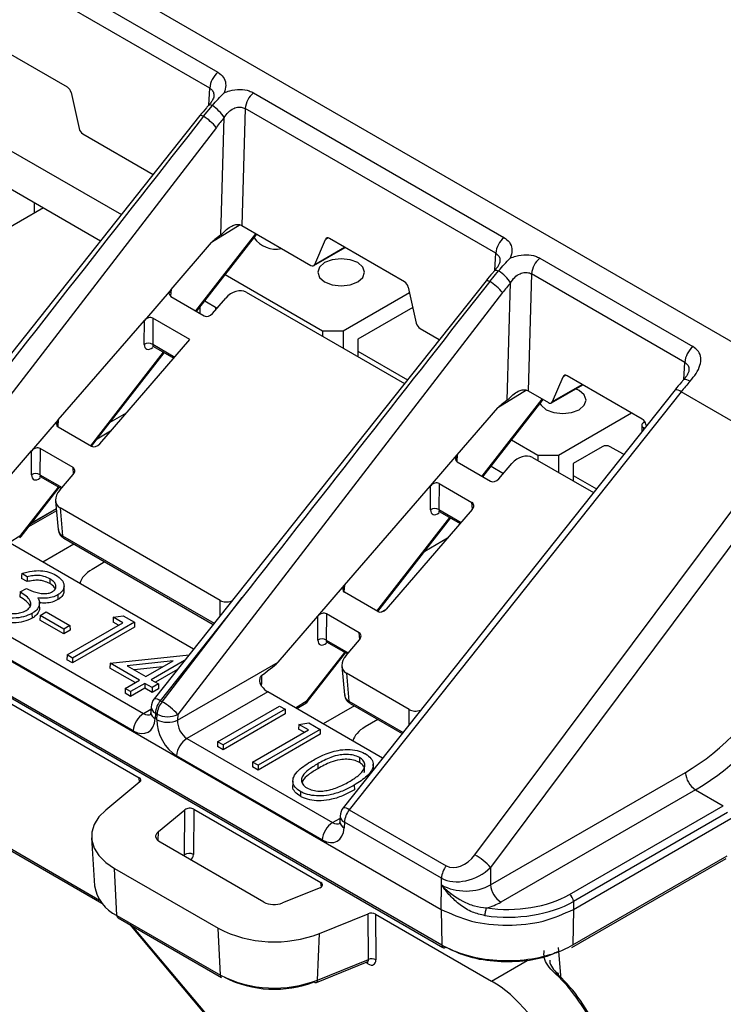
# Model space of a CAD drawing. Header units: millimetres. Extents: x 16 to 503, y 3 to 290.
# Tile 124 of 172: x 98.6 to 100.45, y 157.92 to 160.51. Entities that reach past the tile are written whole.
import ezdxf

# ---------------------------------------------------------------- set-up
doc = ezdxf.new("R2010")
doc.units = ezdxf.units.MM

msp = doc.modelspace()

# ---------------------------------------------------------------- linework, layer by layer
at = {"color": 7, "linetype": 'Continuous', "lineweight": 25}
for p, q in [((90.7967, 165.2441), (100.7299, 159.5097)), ((98.1816, 160.9091), (99.1176, 160.3688)), ((99.0961, 160.3273), (98.1601, 160.8676)), ((98.722, 160.3298), (98.5247, 160.4437)), ((98.2775, 160.3334), (98.8639, 159.9949)), ((98.7319, 160.3154), (98.7529, 160.2215)), ((99.0934, 160.2826), (99.0961, 160.3273)), ((99.211, 160.3149), (99.8693, 159.9348)), ((99.0799, 160.2533), (99.1032, 160.2814)), ((99.1894, 160.2734), (99.1804, 159.966)), ((99.8478, 159.8933), (99.1894, 160.2734)), ((99.0705, 160.255), (98.3417, 159.3372)), ((99.1253, 159.9413), (99.1343, 160.2497)), ((98.2775, 160.2329), (98.8092, 159.926)), ((99.1135, 160.2242), (98.4232, 159.3278)), ((98.7627, 160.2071), (98.9477, 160.1004)), ((98.6347, 160.0267), (98.6347, 159.9985)), ((98.6592, 160.0126), (98.2272, 159.7632)), ((99.1761, 159.9678), (99.1011, 159.9213)), ((99.1804, 159.966), (99.3615, 159.8614)), ((99.0595, 159.7418), (99.2175, 159.9446)), ((99.0616, 159.7406), (99.2196, 159.9434)), ((99.3721, 159.864), (99.4001, 159.9296)), ((99.407, 159.9336), (99.4001, 159.9296)), ((99.6081, 159.8183), (99.4107, 159.9322)), ((98.9944, 159.7979), (99.1011, 159.9213)), ((99.3694, 159.8608), (99.4519, 159.9084)), ((99.3721, 159.864), (99.4505, 159.9092)), ((99.8451, 159.8486), (99.8478, 159.8933)), ((99.9632, 159.8806), (100.3659, 159.6481)), ((99.8318, 159.8193), (99.8552, 159.8473)), ((99.8222, 159.8211), (98.9503, 158.7231)), ((99.1369, 159.8373), (99.3926, 159.6897)), ((99.9417, 159.8391), (99.9327, 159.5317)), ((100.3444, 159.6066), (99.9417, 159.8391)), ((98.9944, 159.7979), (98.9244, 159.7169)), ((98.9944, 159.7979), (98.9928, 159.7805)), ((99.6179, 159.8039), (99.6389, 159.71)), ((99.8776, 159.507), (99.8866, 159.8154)), ((98.9942, 159.7795), (99.0818, 159.7289)), ((99.8657, 159.7899), (99.0121, 158.6814)), ((99.0829, 159.768), (99.1154, 159.7492)), ((99.1033, 159.7353), (99.138, 159.7754)), ((99.1918, 159.7914), (99.6079, 159.5512)), ((99.447, 159.6897), (99.621, 159.7901)), ((99.0709, 159.7352), (99.0709, 159.7526)), ((99.1117, 159.7513), (99.1117, 159.7449)), ((99.6297, 159.7512), (99.4851, 159.6677)), ((98.6982, 159.4553), (98.9244, 159.7169)), ((98.9242, 159.6539), (98.9244, 159.7169)), ((98.9465, 159.723), (98.9463, 159.6541)), ((99.044, 159.6667), (98.9465, 159.723)), ((99.6487, 159.6956), (99.6994, 159.6664)), ((98.8072, 159.3927), (99.044, 159.6667)), ((99.3926, 159.6897), (99.447, 159.6897)), ((99.3926, 159.6897), (99.3926, 159.6755)), ((99.447, 159.6897), (99.447, 159.6441)), ((99.4851, 159.6677), (99.4851, 159.6363)), ((98.9463, 159.6541), (99.0042, 159.6206)), ((98.9484, 159.6482), (99.0016, 159.6176)), ((98.7834, 159.3876), (98.9747, 159.6331)), ((98.7855, 159.3864), (98.9768, 159.6319)), ((99.4851, 159.6363), (99.6156, 159.5609)), ((99.4851, 159.6363), (99.4851, 159.6221)), ((100.3418, 159.5619), (100.3444, 159.6066)), ((99.9966, 159.5035), (100.0246, 159.5691)), ((100.0314, 159.5731), (100.0246, 159.5691)), ((100.2325, 159.4578), (100.0352, 159.5717)), ((99.9938, 159.5003), (100.0763, 159.5479)), ((99.9966, 159.5035), (100.0749, 159.5488)), ((100.0671, 159.5327), (100.0576, 159.5371)), ((100.3188, 159.5344), (99.4469, 158.4364)), ((100.3348, 159.5291), (99.4629, 158.4311)), ((99.8117, 159.3075), (99.9698, 159.5103)), ((99.9283, 159.5335), (99.8534, 159.4871)), ((99.9327, 159.5317), (99.986, 159.501)), ((100.5906, 159.3815), (100.3348, 159.5291)), ((99.7466, 159.3636), (99.8534, 159.4871)), ((99.8138, 159.3063), (99.9719, 159.5091)), ((98.8346, 159.4495), (98.8778, 159.4744)), ((100.0127, 159.3631), (100.2046, 159.4739)), ((98.6982, 159.4553), (98.6282, 159.3743)), ((98.6982, 159.4553), (98.6966, 159.4379)), ((98.698, 159.4369), (98.7857, 159.3863)), ((100.2312, 159.4416), (100.2312, 159.424)), ((100.2397, 159.4502), (100.2357, 159.4479)), ((100.2357, 159.4353), (100.2387, 159.4336)), ((100.2357, 159.4353), (100.2357, 159.4297)), ((100.2424, 159.4434), (100.2433, 159.4393)), ((98.8357, 159.4256), (98.8, 159.405)), ((98.6504, 159.3804), (98.6501, 159.3115)), ((98.7369, 159.3305), (98.6504, 159.3804)), ((99.7928, 158.3126), (100.5906, 159.3815)), ((99.8892, 159.403), (99.9583, 159.3631)), ((100.1269, 159.3851), (100.0508, 159.3411)), ((100.1813, 159.3662), (100.1487, 159.3851)), ((98.4818, 159.2049), (98.6282, 159.3743)), ((98.628, 159.3113), (98.6282, 159.3743)), ((99.6766, 159.2826), (99.7466, 159.3636)), ((99.7466, 159.3636), (99.745, 159.3462)), ((99.9441, 159.3571), (100.1045, 159.2645)), ((99.9583, 159.3631), (100.0127, 159.3631)), ((99.9583, 159.3631), (99.9583, 159.3489)), ((100.0127, 159.3631), (100.0127, 159.3175)), ((98.7384, 159.3133), (98.7369, 159.3305)), ((99.7464, 159.3452), (99.8341, 159.2946)), ((100.6319, 159.3488), (99.8341, 158.2798)), ((99.8352, 159.3337), (99.8676, 159.3149)), ((99.8556, 159.301), (99.8902, 159.3411)), ((100.0508, 159.3411), (100.0508, 159.3097)), ((98.6501, 159.3115), (98.7081, 159.278)), ((98.6523, 159.3057), (98.7054, 159.275)), ((98.7019, 159.2709), (98.7372, 159.3117)), ((100.0508, 159.3097), (100.1122, 159.2742)), ((100.0508, 159.3097), (100.0508, 159.2955)), ((98.5999, 159.1523), (98.6986, 159.2789)), ((98.6008, 159.1495), (98.7007, 159.2777)), ((99.4505, 159.021), (99.6766, 159.2826)), ((99.6764, 159.2196), (99.6766, 159.2826)), ((99.6988, 159.2887), (99.6985, 159.2198)), ((99.6988, 159.2887), (99.7852, 159.2388)), ((98.6913, 159.2424), (98.6981, 159.1677)), ((99.7868, 159.2216), (99.7852, 159.2388)), ((98.6937, 159.2167), (98.6201, 159.1743)), ((98.6932, 159.2217), (98.6274, 159.1837)), ((98.6293, 159.1862), (98.6931, 159.223)), ((99.1237, 158.9812), (98.7029, 159.2241)), ((98.7029, 159.2241), (98.7095, 159.1512)), ((99.5356, 158.9534), (99.727, 159.1988)), ((99.7856, 159.2201), (99.5595, 158.9585)), ((99.6985, 159.2198), (99.7565, 159.1863)), ((99.7007, 159.214), (99.7538, 159.1833)), ((99.5377, 158.9522), (99.7291, 159.1976)), ((99.0538, 158.8535), (98.5079, 159.1686)), ((98.5692, 159.1332), (98.5999, 159.1523)), ((98.7095, 159.1512), (99.1077, 158.9213)), ((98.7393, 159.1294), (98.6576, 159.0822)), ((98.7127, 159.1448), (99.1052, 158.9182)), ((99.6617, 159.1111), (99.7211, 159.1455)), ((98.8209, 159.0823), (98.7872, 159.0629)), ((98.6164, 159.0435), (98.6021, 159.0518)), ((98.6164, 159.0308), (98.6017, 159.0392)), ((98.6758, 159.0382), (98.6756, 159.0256)), ((98.7136, 159.0071), (98.7133, 159.0197)), ((99.3805, 158.9401), (99.4505, 159.021)), ((99.4505, 159.021), (99.4489, 159.0036)), ((98.5979, 159.0035), (98.5975, 158.9909)), ((98.5979, 159.0035), (98.6143, 159.0129)), ((98.6972, 158.996), (98.6974, 158.9834)), ((99.5379, 158.952), (99.4503, 159.0026)), ((98.6483, 158.9693), (98.6485, 158.9567)), ((98.6491, 158.9638), (98.6488, 158.9764)), ((99.1817, 158.9891), (98.9663, 158.7178)), ((98.9708, 158.7152), (99.1817, 158.9891)), ((99.1236, 158.9414), (99.1237, 158.9812)), ((98.4493, 158.9572), (98.9224, 158.6841)), ((98.6291, 158.947), (98.6293, 158.9344)), ((98.6489, 158.9638), (98.6485, 158.9567)), ((98.6502, 158.9419), (98.6498, 158.9293)), ((98.6502, 158.9419), (98.6666, 158.9513)), ((98.7126, 158.9059), (98.6502, 158.9419)), ((98.6666, 158.9513), (98.7289, 158.9153)), ((98.8428, 158.937), (98.8685, 158.941)), ((98.8685, 158.941), (98.8984, 158.9238)), ((99.276, 158.8192), (99.3805, 158.9401)), ((99.3803, 158.877), (99.3805, 158.9401)), ((99.4026, 158.9461), (99.4024, 158.8772)), ((99.4891, 158.8962), (99.4026, 158.9461)), ((99.5475, 158.951), (99.5585, 158.9574)), ((98.7126, 158.8931), (98.6498, 158.9293)), ((98.7289, 158.9153), (98.7126, 158.9059)), ((98.7213, 158.838), (98.8678, 158.9226)), ((98.7289, 158.9153), (98.7293, 158.9028)), ((98.8984, 158.9238), (98.7356, 158.8298)), ((98.8428, 158.937), (98.8423, 158.9245)), ((98.8567, 158.9162), (98.8423, 158.9245)), ((98.8678, 158.9226), (98.8428, 158.937)), ((98.8984, 158.9238), (98.8988, 158.9112)), ((98.8952, 158.6386), (98.4493, 158.896)), ((98.4493, 158.8942), (99.7044, 158.1696)), ((98.7126, 158.9059), (98.7126, 158.8931)), ((98.7293, 158.9028), (98.7126, 158.8931)), ((98.8988, 158.9112), (98.7356, 158.817)), ((99.4907, 158.879), (99.4891, 158.8962)), ((99.4024, 158.8772), (99.4603, 158.8438)), ((99.4046, 158.8714), (99.4577, 158.8407)), ((99.4542, 158.8367), (99.4895, 158.8775)), ((98.7213, 158.838), (98.721, 158.8255)), ((98.7356, 158.8298), (98.7213, 158.838)), ((98.8345, 158.8162), (99.0419, 158.8384)), ((99.3522, 158.718), (99.4509, 158.8447)), ((99.3531, 158.7153), (99.453, 158.8434)), ((98.7356, 158.817), (98.721, 158.8255)), ((98.7356, 158.8298), (98.7356, 158.817)), ((98.8345, 158.8162), (98.8339, 158.8037)), ((98.9117, 158.7716), (98.8345, 158.8162)), ((98.9997, 158.8224), (98.8789, 158.8095)), ((98.9281, 158.7811), (98.9997, 158.8224)), ((99.03, 158.8234), (98.9423, 158.7728)), ((99.0117, 158.6666), (99.276, 158.8192)), ((98.4493, 158.7965), (99.709, 158.0693)), ((98.4494, 158.8015), (99.7058, 158.0762)), ((98.9006, 158.7652), (98.8339, 158.8037)), ((98.8789, 158.8095), (98.9281, 158.7811)), ((98.9727, 158.8068), (98.8975, 158.7987)), ((99.0113, 158.7998), (98.9534, 158.7664)), ((99.4436, 158.8082), (99.4504, 158.7334)), ((99.6203, 158.6945), (99.4551, 158.7898)), ((99.4551, 158.7898), (99.4618, 158.7169)), ((98.8741, 158.7499), (98.9117, 158.7716)), ((98.926, 158.7634), (98.8883, 158.7416)), ((98.9448, 158.7525), (98.926, 158.7634)), ((98.926, 158.7634), (98.926, 158.7506)), ((98.9423, 158.7728), (98.9612, 158.762)), ((98.9612, 158.762), (98.9448, 158.7525)), ((98.9612, 158.762), (98.9615, 158.7494)), ((99.232, 158.7633), (99.2315, 158.7578)), ((99.2321, 158.7838), (99.232, 158.7633)), ((98.8741, 158.7499), (98.8737, 158.7373)), ((98.8883, 158.7289), (98.8737, 158.7373)), ((98.8883, 158.7416), (98.8741, 158.7499)), ((98.926, 158.7506), (98.8883, 158.7289)), ((98.8883, 158.7416), (98.8883, 158.7289)), ((98.9448, 158.7397), (98.926, 158.7506)), ((98.9448, 158.7525), (98.9448, 158.7397)), ((98.9615, 158.7494), (98.9448, 158.7397)), ((99.2485, 158.7411), (99.0361, 158.6184)), ((99.5505, 158.5668), (99.2485, 158.7411)), ((98.5531, 158.7221), (98.9109, 158.5155)), ((98.9663, 158.7178), (98.9708, 158.7152)), ((99.3214, 158.699), (99.3522, 158.718)), ((99.3251, 158.6969), (99.349, 158.7117)), ((99.4618, 158.7169), (99.6043, 158.6346)), ((99.465, 158.7105), (99.6018, 158.6315)), ((98.9224, 158.6841), (98.9417, 158.6952)), ((98.942, 158.7014), (98.9412, 158.6869)), ((98.9412, 158.6875), (98.9412, 158.6869)), ((98.9533, 158.6851), (98.9524, 158.6706)), ((98.9578, 158.6825), (98.9533, 158.6851)), ((98.9574, 158.6677), (98.9578, 158.6825)), ((99.0121, 158.6814), (99.0117, 158.6666)), ((99.1168, 158.6097), (99.2796, 158.7037)), ((99.2939, 158.6955), (99.1311, 158.6015)), ((99.2943, 158.6829), (99.1311, 158.5887)), ((99.2796, 158.7037), (99.2939, 158.6955)), ((99.2939, 158.6955), (99.2943, 158.6829)), ((99.4763, 158.7039), (99.3946, 158.6567)), ((99.6203, 158.6547), (99.6203, 158.6945)), ((99.3304, 158.6555), (99.3298, 158.6431)), ((99.3304, 158.6555), (99.3561, 158.6596)), ((99.3553, 158.6411), (99.3304, 158.6555)), ((99.3561, 158.6596), (99.3859, 158.6423)), ((99.5381, 158.6683), (99.5044, 158.6489)), ((99.2089, 158.5566), (99.3553, 158.6411)), ((99.3859, 158.6423), (99.2231, 158.5483)), ((99.3863, 158.6298), (99.2231, 158.5356)), ((99.3443, 158.6347), (99.3298, 158.6431)), ((99.3859, 158.6423), (99.3863, 158.6298)), ((99.0361, 158.6184), (99.419, 158.3974)), ((99.1168, 158.6097), (99.1165, 158.5972)), ((99.1311, 158.6015), (99.1168, 158.6097)), ((99.1311, 158.5887), (99.1165, 158.5972)), ((99.1311, 158.6015), (99.1311, 158.5887)), ((99.3918, 158.352), (99.0089, 158.573)), ((99.2089, 158.5566), (99.2085, 158.544)), ((99.2231, 158.5483), (99.2089, 158.5566)), ((99.4897, 158.5684), (99.4895, 158.5557)), ((100.052, 158.1696), (100.7396, 158.5666)), ((99.2231, 158.5356), (99.2085, 158.544)), ((99.2231, 158.5483), (99.2231, 158.5356)), ((99.3799, 158.5519), (99.3801, 158.5392)), ((99.5261, 158.5384), (99.5258, 158.551)), ((99.8341, 158.2339), (100.3458, 158.5293)), ((98.9126, 158.5042), (98.823, 158.4304)), ((98.9119, 158.5036), (98.9109, 158.5155)), ((99.3145, 158.5074), (99.3143, 158.4948)), ((99.3344, 158.4793), (99.3342, 158.4666)), ((99.476, 158.4963), (99.4762, 158.4836)), ((100.3729, 158.4839), (99.8612, 158.1885)), ((100.3729, 158.4839), (100.4456, 158.4419)), ((98.9617, 158.3743), (99.031, 158.4315)), ((99.0299, 158.3124), (99.031, 158.4315)), ((99.0544, 158.4327), (99.0533, 158.3136)), ((99.0544, 158.4327), (99.3883, 158.24)), ((99.4629, 158.4311), (99.7178, 158.284)), ((100.0412, 158.2085), (100.4456, 158.4419)), ((100.4564, 158.4237), (100.052, 158.1903)), ((99.419, 158.3974), (99.4383, 158.4085)), ((99.4386, 158.4147), (99.4378, 158.4002)), ((99.4378, 158.4008), (99.4378, 158.4002)), ((99.4499, 158.3984), (99.449, 158.3839)), ((99.7048, 158.2513), (99.4499, 158.3984)), ((98.9604, 158.35), (98.9617, 158.3743)), ((98.5191, 158.3556), (98.8127, 158.1861)), ((98.5358, 158.3505), (98.8068, 158.1941)), ((98.7856, 158.3571), (98.7937, 158.231)), ((99.2379, 158.1889), (98.966, 158.3459)), ((99.0274, 158.3104), (99.0299, 158.3124)), ((100.0474, 158.0693), (100.4527, 158.3033)), ((100.0506, 158.0762), (100.4559, 158.3101)), ((98.8463, 158.2768), (99.1183, 158.1198)), ((98.852, 158.1538), (98.8463, 158.2768)), ((99.8341, 158.2798), (99.8341, 158.2339)), ((99.7048, 158.2026), (99.7048, 158.2513)), ((99.3862, 158.2264), (99.2872, 158.1864)), ((99.3894, 158.2282), (99.3883, 158.24)), ((99.7054, 158.2022), (99.7054, 158.2335)), ((99.7044, 158.1696), (99.7044, 158.2028)), ((99.7048, 158.2026), (99.7044, 158.2028)), ((99.7048, 158.2026), (99.7054, 158.2023)), ((100.052, 158.1903), (100.052, 158.1696)), ((99.7044, 158.1696), (99.7058, 158.0762)), ((100.052, 158.1696), (100.0506, 158.0762)), ((98.852, 158.1538), (99.124, 157.9968)), ((98.8552, 158.1474), (99.1272, 157.9904)), ((99.3843, 158.1064), (99.5121, 158.1581)), ((99.5131, 158.0379), (99.5121, 158.1581)), ((99.5318, 158.1571), (99.5327, 158.0369)), ((99.5318, 158.1571), (99.8367, 157.9811)), ((98.885, 158.1303), (99.8281, 157.0083)), ((98.8916, 158.1264), (99.829, 157.0113)), ((99.124, 157.9968), (99.1183, 158.1198)), ((99.3796, 157.9839), (99.3843, 158.1064)), ((100.0113, 158.0698), (100.0189, 157.9863)), ((99.3796, 157.9839), (99.5131, 158.0379)), ((99.8367, 157.9811), (99.9299, 158.0349)), ((99.3766, 157.9776), (99.5094, 158.0313)), ((99.512, 158.0263), (99.5059, 158.0298))]:
    msp.add_line(p, q, dxfattribs=at)
at = {"color": 7, "linetype": 'Continuous', "lineweight": 25, "flags": 128}
for points in [[(99.1032, 160.2814), (99.0998, 160.2826), (99.097, 160.2831), (99.0948, 160.2829), (99.0933, 160.2821), (99.0931, 160.2819)], [(99.0799, 160.2533), (99.0766, 160.2547), (99.0739, 160.2555), (99.0719, 160.2557), (99.0706, 160.2552), (99.0705, 160.255)], [(99.4851, 159.8687), (99.4651, 159.8764), (99.4416, 159.8791), (99.418, 159.8764), (99.398, 159.8687), (99.3847, 159.8571), (99.38, 159.8435), (99.3847, 159.8299), (99.398, 159.8184), (99.418, 159.8107), (99.4416, 159.808), (99.4651, 159.8107), (99.4851, 159.8184), (99.4984, 159.8299), (99.5031, 159.8435), (99.4984, 159.8571), (99.4851, 159.8687)], [(99.8448, 159.848), (99.845, 159.8482), (99.8466, 159.849), (99.8488, 159.8491), (99.8517, 159.8485), (99.8552, 159.8473)], [(99.8222, 159.8211), (99.8224, 159.8212), (99.8236, 159.8217), (99.8257, 159.8215), (99.8284, 159.8207), (99.8318, 159.8193)], [(100.3415, 159.5613), (100.3428, 159.5622), (100.3455, 159.5624), (100.349, 159.5616), (100.3534, 159.5599), (100.3584, 159.5572)], [(99.9639, 159.4988), (99.9667, 159.494), (99.98, 159.4824), (100, 159.4747), (100.0236, 159.472), (100.0471, 159.4747), (100.0671, 159.4824), (100.0804, 159.494), (100.0851, 159.5076), (100.0804, 159.5211), (100.0671, 159.5327)], [(100.1842, 159.3649), (100.1836, 159.3651), (100.1813, 159.3662)], [(98.6021, 159.0518), (98.6019, 159.0455), (98.6017, 159.0392)], [(98.6164, 159.0435), (98.6164, 159.0372), (98.6164, 159.0308)], [(98.823, 158.4304), (98.8049, 158.4123), (98.7926, 158.3926), (98.7863, 158.372), (98.7863, 158.3511), (98.7926, 158.3306), (98.8049, 158.3109), (98.823, 158.2928), (98.8463, 158.2768)], [(98.966, 158.3459), (98.9617, 158.3489), (98.9583, 158.3522), (98.956, 158.3558), (98.9549, 158.3597), (98.9549, 158.3635), (98.956, 158.3673), (98.9583, 158.371), (98.9617, 158.3743)], [(100.0123, 157.997), (100.0126, 157.9987), (100.0125, 158.0001), (100.0121, 158.0012), (100.0112, 158.0018), (100.01, 158.002), (100.0085, 158.0018), (100.0067, 158.0011), (100.0048, 158.0001)]]:
    msp.add_lwpolyline(points, dxfattribs=at)
at = {"color": 7, "linetype": 'Continuous', "lineweight": 25}
for centre, radius, start, end in [((99.1568, 160.3221), 0.0609, 130.0119, 175.1523), ((99.2501, 160.2682), 0.0609, 130.0119, 175.1523), ((99.0404, 160.1885), 0.1121, 33.0864, 55.9277), ((98.9984, 160.1254), 0.1516, 40.6578, 57.5192), ((99.2693, 159.9732), 0.0689, 214.4614, 282.6737), ((99.9085, 159.8882), 0.0609, 130.0119, 175.1523), ((100.0024, 159.834), 0.0609, 130.0119, 175.1523), ((99.7925, 159.7541), 0.1124, 33.1034, 56.0855), ((99.7504, 159.6909), 0.152, 40.6718, 57.6326), ((98.9354, 159.6354), 0.0216, 59.759, 121.2864), ((100.4051, 159.6015), 0.0609, 130.0119, 175.1523), ((100.3209, 159.5138), 0.0207, 47.9402, 95.8646), ((100.2381, 159.4416), 0.00672, 110.7834, 249.2166), ((100.1378, 159.3641), 0.0236, 62.6097, 117.3903), ((98.6393, 159.2928), 0.0216, 59.759, 121.2864), ((99.6876, 159.2011), 0.0216, 59.759, 121.2864), ((98.5924, 159.152), 0.00752, 305.6339, 1.8045), ((98.5887, 159.159), 0.0154, 301.7676, 322.0611), ((98.598, 159.1501), 0.00287, 348.1274, 48.2219), ((98.7169, 159.1509), 0.0074, 177.5446, 235.2196), ((99.3915, 158.8585), 0.0216, 59.759, 121.2864), ((98.9804, 158.6991), 0.0385, 141.5485, 176.5972), ((98.9524, 158.7024), 0.0207, 47.9402, 95.8646), ((99.013, 158.6803), 0.0599, 141.1786, 175.373), ((99.0175, 158.6777), 0.0599, 141.1786, 175.373), ((98.8938, 158.579), 0.1565, 40.8544, 60.506), ((99.3446, 158.7178), 0.00752, 305.6339, 1.8045), ((99.3409, 158.7247), 0.0154, 301.7676, 322.0611), ((99.3503, 158.7159), 0.00287, 348.1274, 48.2219), ((99.4692, 158.7166), 0.0074, 177.5446, 235.2196), ((98.9546, 158.634), 0.0595, 122.7341, 175.5335), ((98.9601, 158.6879), 0.0189, 182.9824, 246.111), ((98.9609, 158.7024), 0.0189, 182.9824, 246.111), ((98.9861, 158.7388), 0.0631, 243.2966, 294.3536), ((98.9857, 158.7241), 0.0631, 243.2966, 294.3536), ((99.0683, 158.5684), 0.0595, 122.7341, 175.5335), ((100.4051, 158.5339), 0.0595, 184.4665, 237.2659), ((99.477, 158.4125), 0.0385, 141.5485, 176.5972), ((99.449, 158.4158), 0.0207, 47.9402, 95.8646), ((99.5096, 158.3936), 0.0599, 141.1786, 175.373), ((99.4512, 158.3473), 0.0595, 122.7341, 175.5335), ((99.4567, 158.4012), 0.0189, 182.9824, 246.111), ((99.4575, 158.4157), 0.0189, 182.9824, 246.111), ((99.0425, 158.2957), 0.021, 58.8249, 126.9578), ((99.7213, 158.1799), 0.1507, 41.5296, 61.6611), ((99.7645, 158.2464), 0.0599, 141.1786, 175.373), ((98.8945, 158.2465), 0.102, 188.7399, 245.3962), ((99.8934, 158.2386), 0.0595, 184.4665, 237.2659), ((100.0283, 158.1884), 0.0238, 4.4665, 57.2659), ((99.2653, 158.2424), 0.0602, 242.9112, 291.3061), ((98.8594, 158.1535), 0.00738, 177.4792, 235.285), ((99.2662, 158.409), 0.3249, 242.9112, 291.3061), ((99.5219, 158.0175), 0.0222, 60.8043, 113.413), ((99.5034, 158.0263), 0.00854, 359.9163, 37.3124), ((99.2662, 158.2748), 0.3122, 242.9112, 291.3061), ((99.1314, 157.9965), 0.00738, 177.4792, 235.285), ((99.2661, 158.2478), 0.2882, 242.9112, 291.3061), ((99.3734, 157.983), 0.00627, 300.2145, 8.459), ((99.3751, 157.9833), 0.00587, 222.7412, 284.3795)]:
    msp.add_arc(centre, radius, start, end, dxfattribs=at)
for centre, major_axis, ratio, start_param, end_param in [((98.7215, 160.3169), (-0.0071, 0.0137), 0.606756, 4.305212, 5.526942), ((98.4182, 159.3717), (2.5647, 3.2799), 0.005437, 1.30291, 1.56935), ((99.2442, 160.0539), (0.1684, 0.3024), 0.587367, 1.224226, 1.322214), ((98.7633, 160.22), (-0.0071, 0.0137), 0.606756, 1.163619, 2.38535), ((99.1532, 159.9502), (0.0385, 0), 0.577814, 0.784634, 0.836004), ((99.8753, 160.3666), (0.7761, 0.4491), 0.030844, 2.863298, 3.052754), ((99.4102, 159.9193), (-0.0071, 0.0137), 0.606756, 5.526942, 6.748673), ((99.3621, 159.8743), (-0.0071, 0.0137), 0.606756, 2.38535, 3.60708), ((99.0057, 159.7921), (0.0142, 0.0101), 0.686479, 1.912796, 3.445806), ((99.1647, 159.759), (0.0333, 0.0272), 0.708063, 0.262695, 1.813703), ((99.1958, 158.9704), (2.5647, 3.2799), 0.005437, 1.313262, 1.56935), ((99.6075, 159.8054), (-0.0071, 0.0137), 0.606756, 4.305212, 5.526942), ((99.9965, 159.6196), (0.1684, 0.3024), 0.587367, 1.224226, 1.322214), ((98.9356, 159.711), (0.0139, 0.0091), 0.716861, 0.347482, 1.950394), ((99.0927, 159.7418), (0.0133, 0.0109), 0.708063, 3.404287, 4.955296), ((99.6493, 159.7085), (-0.0071, 0.0137), 0.606756, 1.163619, 2.38535), ((98.9452, 159.6681), (0.0158, 0.0264), 0.525732, 2.416522, 4.066688), ((98.9564, 159.6614), (0.0081, 0.0131), 0.47396, 2.422018, 3.155138), ((100.0346, 159.5588), (-0.0071, 0.0137), 0.606756, 5.526942, 6.748673), ((100.4723, 159.3444), (0.1967, 0.3305), 0.568244, 1.240876, 1.338864), ((99.9055, 159.516), (0.0385, 0), 0.577814, 0.784634, 0.836004), ((100.6276, 159.9323), (0.7761, 0.4491), 0.030844, 2.863298, 3.052754), ((99.9865, 159.5139), (-0.0071, 0.0137), 0.606756, 2.38535, 3.60708), ((100.2319, 159.4449), (-0.0071, 0.0137), 0.606756, 4.305212, 5.526942), ((98.7095, 159.4495), (0.0142, 0.0101), 0.686479, 1.912796, 3.445806), ((98.6395, 159.3684), (0.0139, 0.0091), 0.716861, 0.347482, 1.950394), ((98.7965, 159.3993), (0.0133, 0.0109), 0.708063, 3.404287, 4.955296), ((99.7579, 159.3578), (0.0142, 0.0101), 0.686479, 1.912796, 3.445806), ((99.9169, 159.3247), (0.0333, 0.0272), 0.708063, 0.262695, 1.813703), ((98.7265, 159.3182), (0.0132, 0.0098), 0.737468, 5.009045, 6.594151), ((98.6491, 159.3255), (0.0158, 0.0264), 0.525732, 2.416522, 4.066688), ((98.6603, 159.3188), (0.0081, 0.0131), 0.47396, 2.422018, 3.155138), ((99.6879, 159.2767), (0.0139, 0.0091), 0.716861, 0.347482, 1.950394), ((99.8449, 159.3076), (0.0133, 0.0109), 0.708063, 3.404287, 4.955296), ((98.7288, 159.2548), (0.033, 0.0244), 0.737468, 1.867452, 3.452558), ((99.7749, 159.2265), (0.0132, 0.0098), 0.737468, 5.009045, 6.594151), ((99.6974, 159.2338), (0.0158, 0.0264), 0.525732, 2.416522, 4.066044), ((99.7087, 159.2271), (0.0081, 0.0131), 0.47396, 2.422018, 3.155138), ((98.736, 159.1765), (0.0365, 0.0142), 0.706309, 2.941388, 3.672785), ((98.8691, 159.0158), (0.1157, 0), 0.575709, 2.357564, 2.987039), ((99.4618, 159.0152), (0.0142, 0.0101), 0.686479, 1.912796, 3.445806), ((99.1509, 159.0111), (0.0348, 0.0228), 0.717318, 3.488103, 4.358729), ((99.3917, 158.9342), (0.0139, 0.0091), 0.716861, 0.347482, 1.950394), ((99.5488, 158.965), (0.0133, 0.0109), 0.708063, 3.404287, 4.955296), ((99.4787, 158.8839), (0.0132, 0.0098), 0.737468, 5.009045, 6.594151), ((99.4013, 158.8913), (0.0158, 0.0264), 0.525732, 2.416522, 4.066044), ((99.4125, 158.8845), (0.0081, 0.0131), 0.47396, 2.422018, 3.155138), ((99.4811, 158.8205), (0.033, 0.0244), 0.737468, 1.867452, 3.452558), ((98.5284, 158.3568), (0.7495, 0.4663), 0.028471, 5.91348, 6.191863), ((100.325, 158.9998), (0.2573, 0.4996), 0.606756, 3.897836, 4.630874), ((99.2432, 158.7565), (0.0154, -0.0007), 0.607816, 2.418322, 2.703943), ((100.3521, 158.9858), (0.2766, 0.5328), 0.604931, 3.899878, 4.632916), ((99.2471, 158.7716), (-0.0207, 0.0325), 0.546414, 1.708838, 2.332695), ((99.4882, 158.7422), (0.0365, 0.0142), 0.706309, 2.941388, 3.672785), ((98.9252, 158.7171), (-0.0158, 0.0352), 0.633992, 2.420608, 3.204913), ((99.6475, 158.7244), (0.0348, 0.0228), 0.717318, 3.488103, 4.358729), ((98.8981, 158.7031), (-0.0353, 0.0684), 0.606756, 2.38535, 3.938693), ((99.0118, 158.6374), (-0.0353, 0.0684), 0.606756, 0.832007, 2.38535), ((99.039, 158.6515), (-0.0158, 0.0352), 0.633992, 0.867265, 2.420608), ((99.5863, 158.6018), (0.1157, 0), 0.575709, 2.357564, 2.987039), ((98.8999, 158.5093), (0.0154, 0), 0.575962, 5.673066, 7.06703), ((99.0436, 158.4263), (0.0154, 0), 0.579174, 0.787608, 2.529674), ((99.4218, 158.4304), (-0.0158, 0.0352), 0.633992, 2.420608, 3.204913), ((99.3947, 158.4164), (-0.0353, 0.0684), 0.606756, 2.38535, 3.938693), ((99.0204, 158.3207), (-0.0075, 0.0137), 0.429724, 3.522044, 3.852206), ((99.0312, 158.3276), (-0.0169, 0.0259), 0.550877, 2.930093, 3.831765), ((99.7553, 158.3344), (0.0426, 0.0467), 0.678092, 3.289663, 4.85772), ((99.7694, 158.3157), (0.0867, 0.0418), 0.699365, 3.603289, 5.171347), ((99.3773, 158.2337), (0.0154, 0), 0.575407, 5.325458, 7.067524), ((99.7694, 158.2732), (0.0915, 0), 0.605558, 3.937547, 5.496418), ((99.8782, 158.2905), (0.2462, 0), 0.574901, 4.472534, 5.496418), ((99.8782, 158.3031), (0.2308, 0), 0.578871, 4.472534, 5.496418), ((99.7694, 158.2418), (0.13, 0), 0.578871, 5.140447, 5.496418), ((99.521, 158.1508), (0.0154, 0), 0.578616, 0.786141, 2.180105), ((99.4998, 158.044), (0.0116, -0.0114), 0.574093, 6.038207, 6.844606), ((99.5106, 158.0509), (-0.017, 0.0261), 0.540969, 2.323696, 3.842132), ((99.9553, 157.8328), (-0.142, 0.2244), 0.548244, 4.42832, 5.159892), ((99.9662, 157.8398), (-0.1343, 0.2111), 0.546414, 4.42709, 5.158663), ((99.8466, 157.77), (-0.1426, 0.224), 0.546414, 4.42709, 5.474288)]:
    msp.add_ellipse(centre, major_axis=major_axis, ratio=ratio, start_param=start_param, end_param=end_param, dxfattribs=at)
for points, knots in [([(99.1176, 160.3688), (99.1229, 160.3648), (99.1336, 160.3568), (99.1393, 160.3393), (99.1377, 160.3248), (99.1347, 160.3166), (99.1342, 160.315)], [0, 0, 0, 0, 0.300086, 0.607308, 0.925699, 1, 1, 1, 1]), ([(99.0961, 160.3273), (99.0987, 160.3253), (99.1041, 160.3213), (99.1073, 160.3131), (99.1067, 160.3072), (99.1065, 160.3049)], [0, 0, 0, 0, 0.3801187, 0.768389, 1, 1, 1, 1]), ([(99.1032, 160.2814), (99.1133, 160.2929), (99.1234, 160.3046), (99.1341, 160.3149), (99.1342, 160.315)], [0, 0, 0, 0, 0.991824, 1, 1, 1, 1]), ([(99.1342, 160.315), (99.1389, 160.3168), (99.1524, 160.3221), (99.1756, 160.3249), (99.1973, 160.3217), (99.2073, 160.3167), (99.211, 160.3149)], [0, 0, 0, 0, 0.182256, 0.519349, 0.826932, 1, 1, 1, 1]), ([(99.1069, 160.3049), (99.1069, 160.3046), (99.1069, 160.3039), (99.1048, 160.298), (99.1002, 160.2902), (99.0953, 160.2847), (99.093, 160.282)], [0, 0, 0, 0, 0.186419, 0.457765, 0.738143, 1, 1, 1, 1]), ([(99.0932, 160.282), (99.0913, 160.2798), (99.0835, 160.2711), (99.0761, 160.2619), (99.0705, 160.255)], [0, 0, 0, 0, 0.25015, 1, 1, 1, 1]), ([(99.1343, 160.2497), (99.1377, 160.2548), (99.1442, 160.2647), (99.1581, 160.2743), (99.172, 160.2779), (99.1826, 160.2768), (99.1876, 160.2743), (99.1894, 160.2734)], [0, 0, 0, 0, 0.265082, 0.507684, 0.711489, 0.89586, 1, 1, 1, 1]), ([(99.1253, 159.9413), (99.1267, 159.9425), (99.1317, 159.9469), (99.1406, 159.9566), (99.1527, 159.9649), (99.1643, 159.969), (99.173, 159.9692), (99.1773, 159.9675), (99.179, 159.9668)], [0, 0, 0, 0, 0.0857313, 0.3179179, 0.5708032, 0.7532936, 0.9026345, 1, 1, 1, 1]), ([(99.8693, 159.9348), (99.8746, 159.9309), (99.8853, 159.9229), (99.8911, 159.9054), (99.8894, 159.8907), (99.8863, 159.8822), (99.8856, 159.8804)], [0, 0, 0, 0, 0.296943, 0.600948, 0.916005, 1, 1, 1, 1]), ([(99.8478, 159.8933), (99.8504, 159.8913), (99.8558, 159.8873), (99.859, 159.8792), (99.8584, 159.8732), (99.8582, 159.871)], [0, 0, 0, 0, 0.3801187, 0.768389, 1, 1, 1, 1]), ([(99.8552, 159.8473), (99.8651, 159.8587), (99.875, 159.8701), (99.8855, 159.8803), (99.8856, 159.8804)], [0, 0, 0, 0, 0.991628, 1, 1, 1, 1]), ([(99.8856, 159.8804), (99.8906, 159.8823), (99.9043, 159.8878), (99.9278, 159.8906), (99.9495, 159.8874), (99.9596, 159.8824), (99.9632, 159.8806)], [0, 0, 0, 0, 0.1907873, 0.5243641, 0.8287374, 1, 1, 1, 1]), ([(99.8449, 159.848), (99.843, 159.8459), (99.8352, 159.8371), (99.8278, 159.8279), (99.8222, 159.8211)], [0, 0, 0, 0, 0.25015, 1, 1, 1, 1]), ([(99.8586, 159.871), (99.8586, 159.8707), (99.8586, 159.87), (99.8565, 159.8641), (99.8519, 159.8563), (99.847, 159.8507), (99.8447, 159.8481)], [0, 0, 0, 0, 0.186361, 0.457624, 0.737916, 1, 1, 1, 1]), ([(99.8866, 159.8154), (99.89, 159.8206), (99.8965, 159.8304), (99.9103, 159.8401), (99.9242, 159.8437), (99.9349, 159.8425), (99.9399, 159.84), (99.9417, 159.8391)], [0, 0, 0, 0, 0.265082, 0.507684, 0.711489, 0.89586, 1, 1, 1, 1]), ([(98.9454, 159.6491), (98.9453, 159.6491), (98.9453, 159.6491), (98.9472, 159.6491), (98.948, 159.6483), (98.9483, 159.6481)], [0, 0, 0, 0, 0.259216, 0.792326, 1, 1, 1, 1]), ([(100.3584, 159.5572), (100.364, 159.564), (100.3752, 159.5776), (100.3852, 159.5988), (100.3877, 159.6187), (100.3819, 159.6362), (100.3712, 159.6442), (100.3659, 159.6481)], [0, 0, 0, 0, 0.208319, 0.418746, 0.618667, 0.811574, 1, 1, 1, 1]), ([(100.3444, 159.6066), (100.3471, 159.6046), (100.3524, 159.6006), (100.3556, 159.5925), (100.355, 159.5865), (100.3548, 159.5843)], [0, 0, 0, 0, 0.3801187, 0.768389, 1, 1, 1, 1]), ([(100.3415, 159.5614), (100.3396, 159.5592), (100.3318, 159.5504), (100.3244, 159.5413), (100.3188, 159.5344)], [0, 0, 0, 0, 0.2501503, 1, 1, 1, 1]), ([(100.3552, 159.5843), (100.3552, 159.584), (100.3552, 159.5833), (100.3531, 159.5774), (100.3485, 159.5696), (100.3436, 159.5641), (100.3413, 159.5614)], [0, 0, 0, 0, 0.186361, 0.457624, 0.737916, 1, 1, 1, 1]), ([(99.8776, 159.507), (99.8789, 159.5082), (99.884, 159.5126), (99.8929, 159.5223), (99.905, 159.5307), (99.9166, 159.5348), (99.9253, 159.535), (99.9296, 159.5332), (99.9312, 159.5325)], [0, 0, 0, 0, 0.085731, 0.317918, 0.570803, 0.753294, 0.902634, 1, 1, 1, 1]), ([(98.6492, 159.3065), (98.6492, 159.3065), (98.6491, 159.3065), (98.651, 159.3065), (98.6519, 159.3057), (98.6522, 159.3055)], [0, 0, 0, 0, 0.259216, 0.792326, 1, 1, 1, 1]), ([(99.6976, 159.2148), (99.6976, 159.2148), (99.6975, 159.2148), (99.6994, 159.2148), (99.7003, 159.214), (99.7005, 159.2138)], [0, 0, 0, 0, 0.261168, 0.798293, 1, 1, 1, 1]), ([(98.6986, 159.1676), (98.6989, 159.1649), (98.6996, 159.1584), (98.7049, 159.1502), (98.7104, 159.1464), (98.7127, 159.1448)], [0, 0, 0, 0, 0.294896, 0.693402, 1, 1, 1, 1]), ([(98.6021, 159.0518), (98.611, 159.0545), (98.6265, 159.0592), (98.6519, 159.0599), (98.6744, 159.0564), (98.6861, 159.0507), (98.6919, 159.0478)], [0, 0, 0, 0, 0.3024133, 0.5339927, 0.765749, 1, 1, 1, 1]), ([(98.6758, 159.0382), (98.671, 159.0406), (98.6624, 159.0448), (98.6466, 159.0473), (98.6313, 159.0466), (98.6215, 159.0446), (98.6164, 159.0435)], [0, 0, 0, 0, 0.290482, 0.518806, 0.746735, 1, 1, 1, 1]), ([(98.6919, 159.0478), (98.6979, 159.0436), (98.7085, 159.0359), (98.7144, 159.022), (98.7121, 159.0094), (98.7046, 159.0007), (98.6986, 158.9969), (98.6972, 158.996)], [0, 0, 0, 0, 0.282843, 0.506784, 0.731834, 0.935631, 1, 1, 1, 1]), ([(98.6756, 159.0256), (98.6708, 159.0279), (98.6623, 159.0321), (98.6465, 159.0346), (98.6312, 159.0338), (98.6215, 159.0318), (98.6164, 159.0308)], [0, 0, 0, 0, 0.291121, 0.518594, 0.745641, 1, 1, 1, 1]), ([(98.6891, 159.0128), (98.688, 159.0148), (98.6852, 159.0196), (98.6792, 159.0234), (98.6756, 159.0256)], [0, 0, 0, 0, 0.406398, 1, 1, 1, 1]), ([(98.683, 159.0043), (98.685, 159.0057), (98.6894, 159.0087), (98.6926, 159.0154), (98.6917, 159.0233), (98.6861, 159.0315), (98.6793, 159.036), (98.6758, 159.0382)], [0, 0, 0, 0, 0.142129, 0.31093, 0.533014, 0.759606, 1, 1, 1, 1]), ([(98.6134, 158.9545), (98.6171, 158.9572), (98.624, 158.9624), (98.6267, 158.9721), (98.6242, 158.9823), (98.6137, 158.9931), (98.6035, 158.9998), (98.5979, 159.0035)], [0, 0, 0, 0, 0.185053, 0.346849, 0.517563, 0.733838, 1, 1, 1, 1]), ([(98.6143, 159.0129), (98.6221, 159.0091), (98.6338, 159.0034), (98.6522, 158.9995), (98.6654, 158.999), (98.676, 159.0008), (98.681, 159.0033), (98.683, 159.0043)], [0, 0, 0, 0, 0.39272, 0.589215, 0.744003, 0.899793, 1, 1, 1, 1]), ([(98.6972, 158.996), (98.6924, 158.9937), (98.6831, 158.9892), (98.6641, 158.9861), (98.6513, 158.9872), (98.6444, 158.9877)], [0, 0, 0, 0, 0.326023, 0.633006, 1, 1, 1, 1]), ([(98.7129, 159.0071), (98.7127, 159.0036), (98.7122, 158.9961), (98.7049, 158.9881), (98.6989, 158.9843), (98.6974, 158.9834)], [0, 0, 0, 0, 0.404274, 0.854072, 1, 1, 1, 1]), ([(98.6248, 158.9626), (98.6245, 158.9647), (98.6235, 158.9707), (98.6132, 158.9804), (98.6031, 158.9872), (98.5975, 158.9909)], [0, 0, 0, 0, 0.185114, 0.546437, 1, 1, 1, 1]), ([(98.6483, 158.9693), (98.6475, 158.967), (98.6454, 158.9606), (98.6384, 158.953), (98.6314, 158.9485), (98.6291, 158.947)], [0, 0, 0, 0, 0.282589, 0.766896, 1, 1, 1, 1]), ([(98.6444, 158.9877), (98.6454, 158.9861), (98.6474, 158.9827), (98.6492, 158.9765), (98.6486, 158.972), (98.6483, 158.9693)], [0, 0, 0, 0, 0.284342, 0.569477, 1, 1, 1, 1]), ([(98.6974, 158.9834), (98.6926, 158.981), (98.6833, 158.9765), (98.6657, 158.9736), (98.6543, 158.9744), (98.6488, 158.9748)], [0, 0, 0, 0, 0.352297, 0.685591, 1, 1, 1, 1]), ([(98.6291, 158.947), (98.6219, 158.9438), (98.6078, 158.9373), (98.5811, 158.934), (98.5554, 158.9359), (98.5348, 158.9417), (98.5246, 158.947), (98.5203, 158.9492)], [0, 0, 0, 0, 0.224543, 0.443259, 0.656278, 0.859124, 1, 1, 1, 1]), ([(98.537, 158.9585), (98.5432, 158.9554), (98.5542, 158.9499), (98.5746, 158.9466), (98.592, 158.9471), (98.6053, 158.9503), (98.6111, 158.9533), (98.6134, 158.9545)], [0, 0, 0, 0, 0.288132, 0.50657, 0.72509, 0.893213, 1, 1, 1, 1]), ([(98.6485, 158.9567), (98.6477, 158.9544), (98.6456, 158.948), (98.6387, 158.9403), (98.6316, 158.9358), (98.6293, 158.9344)], [0, 0, 0, 0, 0.282917, 0.767341, 1, 1, 1, 1]), ([(98.6293, 158.9344), (98.6221, 158.9311), (98.6079, 158.9246), (98.5811, 158.9213), (98.5553, 158.9232), (98.5347, 158.929), (98.5244, 158.9344), (98.5202, 158.9366)], [0, 0, 0, 0, 0.224704, 0.443458, 0.656474, 0.859387, 1, 1, 1, 1]), ([(99.4015, 158.8723), (99.4015, 158.8723), (99.4014, 158.8722), (99.4033, 158.8723), (99.4041, 158.8715), (99.4044, 158.8713)], [0, 0, 0, 0, 0.261168, 0.798293, 1, 1, 1, 1]), ([(99.2324, 158.756), (99.2311, 158.7583), (99.2282, 158.7633), (99.2276, 158.7714), (99.2285, 158.7778), (99.23, 158.7815), (99.2311, 158.7831), (99.2318, 158.7837), (99.2321, 158.7838)], [0, 0, 0, 0, 0.259133, 0.571507, 0.795908, 0.894897, 0.969057, 1, 1, 1, 1]), ([(99.4509, 158.7333), (99.4512, 158.7306), (99.4519, 158.7241), (99.4572, 158.716), (99.4626, 158.7122), (99.465, 158.7105)], [0, 0, 0, 0, 0.294896, 0.693402, 1, 1, 1, 1]), ([(98.9412, 158.6869), (98.9408, 158.6847), (98.9403, 158.6808), (98.9401, 158.6808), (98.94, 158.6808)], [0, 0, 0, 0, 0.546899, 1, 1, 1, 1]), ([(99.3655, 158.5601), (99.3744, 158.565), (99.3945, 158.5761), (99.4262, 158.5873), (99.4587, 158.5905), (99.4834, 158.5876), (99.4983, 158.5821), (99.5047, 158.5786), (99.5055, 158.5781)], [0, 0, 0, 0, 0.230095, 0.520199, 0.676876, 0.834549, 0.97838, 1, 1, 1, 1]), ([(99.5055, 158.5781), (99.5109, 158.5744), (99.5214, 158.5669), (99.5269, 158.5529), (99.5242, 158.5365), (99.5086, 158.5163), (99.488, 158.5037), (99.476, 158.4963)], [0, 0, 0, 0, 0.153942, 0.305477, 0.44736, 0.676445, 1, 1, 1, 1]), ([(99.3344, 158.4793), (99.3291, 158.483), (99.3188, 158.4903), (99.3134, 158.5041), (99.3163, 158.5197), (99.3321, 158.5398), (99.3528, 158.5523), (99.3655, 158.5601)], [0, 0, 0, 0, 0.153036, 0.301548, 0.442309, 0.657101, 1, 1, 1, 1]), ([(99.4897, 158.5684), (99.4847, 158.5706), (99.475, 158.575), (99.4565, 158.5771), (99.4356, 158.5756), (99.4081, 158.5677), (99.3908, 158.558), (99.3799, 158.5519)], [0, 0, 0, 0, 0.147294, 0.28831, 0.432943, 0.640185, 1, 1, 1, 1]), ([(99.4895, 158.5557), (99.4845, 158.558), (99.4748, 158.5623), (99.4564, 158.5644), (99.4355, 158.5629), (99.4082, 158.5549), (99.391, 158.5453), (99.3801, 158.5392)], [0, 0, 0, 0, 0.147812, 0.288385, 0.432871, 0.640389, 1, 1, 1, 1]), ([(99.4618, 158.5045), (99.4703, 158.5097), (99.4872, 158.5202), (99.5021, 158.5365), (99.5045, 158.5509), (99.5002, 158.561), (99.493, 158.5661), (99.4897, 158.5684)], [0, 0, 0, 0, 0.2921514, 0.5876793, 0.7325594, 0.8777053, 1, 1, 1, 1]), ([(99.5019, 158.5291), (99.5027, 158.5322), (99.5043, 158.5388), (99.4998, 158.5484), (99.4927, 158.5534), (99.4895, 158.5557)], [0, 0, 0, 0, 0.3230947, 0.6914675, 1, 1, 1, 1]), ([(99.3799, 158.5519), (99.3713, 158.5467), (99.3557, 158.5374), (99.3404, 158.5228), (99.336, 158.5095), (99.339, 158.4977), (99.3471, 158.4916), (99.3512, 158.4885)], [0, 0, 0, 0, 0.291969, 0.532103, 0.686542, 0.841748, 1, 1, 1, 1]), ([(99.3801, 158.5392), (99.3716, 158.5341), (99.3563, 158.5247), (99.3414, 158.5118), (99.3395, 158.504), (99.339, 158.502)], [0, 0, 0, 0, 0.476416, 0.866128, 1, 1, 1, 1]), ([(99.4146, 158.4844), (99.42, 158.4861), (99.4314, 158.4895), (99.4471, 158.4965), (99.4569, 158.5018), (99.4618, 158.5045)], [0, 0, 0, 0, 0.313273, 0.654672, 1, 1, 1, 1]), ([(99.3342, 158.4666), (99.3291, 158.4703), (99.3189, 158.4777), (99.3135, 158.4882), (99.3147, 158.4938), (99.3149, 158.4948)], [0, 0, 0, 0, 0.457818, 0.901998, 1, 1, 1, 1]), ([(99.4762, 158.4836), (99.4673, 158.4787), (99.4493, 158.4688), (99.4196, 158.4585), (99.3901, 158.4541), (99.3642, 158.4556), (99.3457, 158.4606), (99.3369, 158.4652), (99.3342, 158.4666)], [0, 0, 0, 0, 0.227899, 0.457292, 0.632698, 0.781821, 0.931181, 1, 1, 1, 1]), ([(99.476, 158.4963), (99.4671, 158.4914), (99.4491, 158.4815), (99.4195, 158.4712), (99.39, 158.4668), (99.3642, 158.4683), (99.3458, 158.4733), (99.3371, 158.4779), (99.3344, 158.4793)], [0, 0, 0, 0, 0.228494, 0.458495, 0.633572, 0.782508, 0.931683, 1, 1, 1, 1]), ([(99.3512, 158.4885), (99.3562, 158.4862), (99.3659, 158.4818), (99.3841, 158.4798), (99.4006, 158.4809), (99.4102, 158.4833), (99.4146, 158.4844)], [0, 0, 0, 0, 0.2754933, 0.537351, 0.7933829, 1, 1, 1, 1]), ([(99.4378, 158.4002), (99.4375, 158.3981), (99.4369, 158.3941), (99.4367, 158.3941), (99.4366, 158.3941)], [0, 0, 0, 0, 0.546899, 1, 1, 1, 1]), ([(99.8198, 158.153), (99.8083, 158.1556), (99.7848, 158.1609), (99.7537, 158.1802), (99.7314, 158.2009), (99.717, 158.2179), (99.71, 158.227), (99.7066, 158.2317), (99.7057, 158.233), (99.7055, 158.2334), (99.7054, 158.2335), (99.7054, 158.2335), (99.7054, 158.2336)], [0, 0, 0, 0, 0.243834, 0.502624, 0.751566, 0.875943, 0.967005, 0.990715, 0.997133, 0.998996, 0.999601, 1, 1, 1, 1]), ([(99.7054, 158.2335), (99.7054, 158.2335), (99.7054, 158.2335), (99.7055, 158.2335), (99.7058, 158.2328), (99.7064, 158.2324), (99.7068, 158.2319), (99.7068, 158.2319), (99.707, 158.2317), (99.7221, 158.2157), (99.7496, 158.195), (99.791, 158.1774), (99.8127, 158.1746), (99.8234, 158.1733)], [0, 0, 0, 0, 0.00001, 0.000088, 0.001541, 0.015996, 0.016036, 0.016344, 0.017195, 0.020404, 0.522478, 0.764948, 1, 1, 1, 1]), ([(99.7044, 158.1696), (99.7298, 158.158), (99.7806, 158.1347), (99.8782, 158.1247), (99.9759, 158.1347), (100.0267, 158.158), (100.052, 158.1696)], [0, 0, 0, 0, 0.250091, 0.5, 0.749909, 1, 1, 1, 1]), ([(99.7058, 158.0762), (99.7058, 158.0762), (99.7202, 158.0679), (99.7581, 158.0508), (99.8292, 158.035), (99.9126, 158.0335), (99.979, 158.0459), (100.0238, 158.0619), (100.0423, 158.0717), (100.0506, 158.0762)], [0, 0, 0, 0, 0.000012, 0.159334, 0.373556, 0.587984, 0.802813, 0.911049, 1, 1, 1, 1]), ([(100.0123, 158.0589), (100.001, 158.0537), (99.9712, 158.04), (99.9078, 158.0306), (99.8327, 158.0316), (99.765, 158.046), (99.7312, 158.0629), (99.7167, 158.0701)], [0, 0, 0, 0, 0.133068, 0.350609, 0.587413, 0.824006, 1, 1, 1, 1]), ([(100.0048, 158.0001), (100.0038, 158.001), (99.996, 158.0084), (99.9834, 158.0229), (99.973, 158.0429), (99.9745, 158.0551), (99.9753, 158.0611)], [0, 0, 0, 0, 0.042439, 0.361734, 0.683984, 1, 1, 1, 1]), ([(99.9896, 158.0359), (99.9895, 158.0349), (99.9889, 158.0289), (99.9958, 158.0163), (100.0053, 158.0041), (100.0115, 157.9978), (100.0123, 157.997)], [0, 0, 0, 0, 0.090202, 0.5183, 0.943074, 1, 1, 1, 1]), ([(99.5093, 158.031), (99.5102, 158.0313), (99.5114, 158.0317), (99.5111, 158.0317), (99.511, 158.0317)], [0, 0, 0, 0, 0.775292, 1, 1, 1, 1])]:
    msp.add_open_spline(points, degree=3, knots=knots, dxfattribs=at)
for points in [[(99.8198, 158.153), (99.8198, 158.1548), (99.82, 158.1583), (99.8209, 158.1641), (99.822, 158.1695), (99.8229, 158.172), (99.8234, 158.1733)], [(99.7058, 158.0762), (99.706, 158.0746), (99.7064, 158.0716), (99.7089, 158.069), (99.7125, 158.0682), (99.7153, 158.0695), (99.7167, 158.0701)]]:
    msp.add_open_spline(points, degree=3, dxfattribs=at)

doc.saveas('drawing.dxf')
